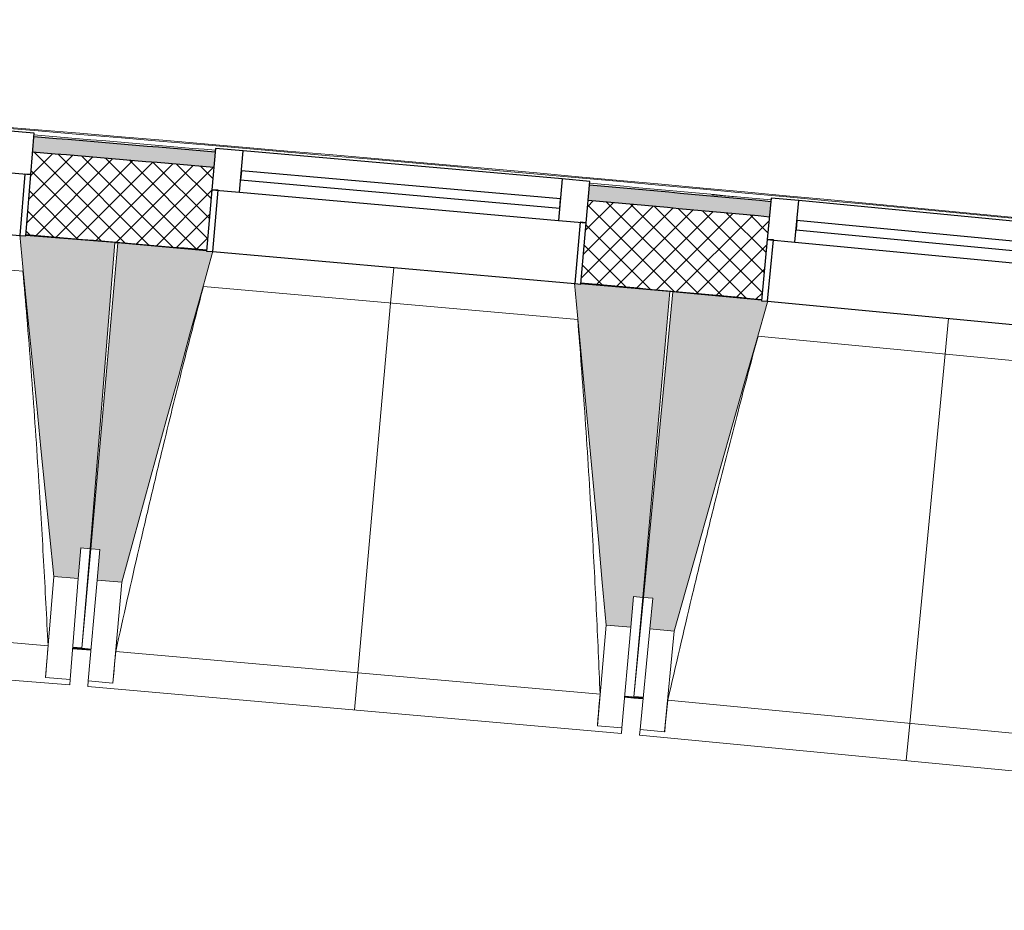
# Model space of a CAD drawing. Header units: millimetres. Extents: x -24070 to 30874, y -36590 to 4541.
# Tile 10 of 86: x -10964 to -9365, y -30737 to -29290. Entities that reach past the tile are written whole.
import ezdxf

# ---------------------------------------------------------------- set-up
doc = ezdxf.new("R2010")
doc.units = ezdxf.units.MM
for name, color, linetype, lineweight in [('A-FLOR-HRAL', 7, 'Continuous', 18), ('A-WALL', 7, 'Continuous', 25), ('A-WALL-PATT', 7, 'Continuous', 25), ('BATIEMENT', 7, 'Continuous', 18), ('BATIMENT', 7, 'Continuous', 25), ('FENETRES', 7, 'Continuous', 25), ('GEN', 7, 'Continuous', 18), ('SOLS', 7, 'Continuous', 25)]:
    doc.layers.add(name, color=color, linetype=linetype, lineweight=lineweight)
doc.layers.add('A-GLAZ', color=7, linetype='Continuous', lineweight=25, true_color=0x5c63b1)

# ---------------------------------------------------------------- blocks, each defined once
blk = doc.blocks.new('XXX_VIDE FENETRE - 590-389517-2021_015_1111_DCE_1_50_N0 FINI_PLB_EG')
at = {"layer": 'A-GLAZ'}
for p, q in [((260.1, -120), (-260.1, -120)), ((-260.1, -120), (-260.1, -135)), ((260.1, -135), (260.1, -120)), ((-260.1, -135), (260.1, -135))]:
    blk.add_line(p, q, dxfattribs=at)
at = {"layer": 'FENETRES'}
for p, q in [((-305.1, 0), (-305.1, -100)), ((-295.1, 0), (-305.1, 0)), ((295.1, 0), (-295.1, 0)), ((-295.1, -100), (-295.1, 0)), ((305.1, 0), (295.1, 0)), ((295.1, 0), (295.1, -100)), ((305.1, -100), (305.1, 0)), ((-305.1, -100), (-295.1, -100)), ((-260.1, -100), (-305.1, -100)), ((-305.1, -100), (-305.1, -167.5)), ((-260.1, -167.5), (-260.1, -100)), ((260.1, -100), (-260.1, -100)), ((260.1, -100), (260.1, -167.5)), ((305.1, -100), (260.1, -100)), ((295.1, -100), (305.1, -100)), ((305.1, -167.5), (305.1, -100)), ((-305.1, -167.5), (-260.1, -167.5)), ((-260.1, -167.5), (260.1, -167.5)), ((260.1, -167.5), (305.1, -167.5))]:
    blk.add_line(p, q, dxfattribs=at)
blk = doc.blocks.new('Garde-corps - Garde-corps-510192-2021_015_1111_DCE_1_50_N0 FINI_PLB_EG')
at = {"layer": 'A-FLOR-HRAL'}
for p, q in [((-9988.7, -29563.6), (-10006.9, -29561.9)), ((-9801.4, -29578), (-9840.4, -29574.8))]:
    blk.add_line(p, q, dxfattribs=at)
for radius, start, end in [(125935, 84.373021, 86.346998), (125936.7, 84.373813, 86.346207), (125927.8, 85.104996, 85.239553), (125927.8, 84.692804, 84.827361)]:
    blk.add_arc((-21392, -154971), radius, start, end, dxfattribs=at)
blk = doc.blocks.new('B02_ARC_rvt-1-2021_015_1111_DCE_1_50_N0 FINI_PLB_EG')
at = {"layer": 'A-WALL-PATT', "lineweight": 5, "true_color": 0xdadada}
h = blk.add_hatch(color=254, dxfattribs=at)
h.paths.add_polyline_path([(7067.4, -32330), (7073.1, -32305.6), (6944.2, -32275.8), (6938.6, -32300.2), (7008.6, -32316.3)])
h.paths.add_polyline_path([(6343.7, -32164.3), (6349.3, -32139.9), (6060.8, -32075.1), (6055.4, -32099.5), (6335.6, -32162.5)])
h.paths.add_polyline_path([(5459.5, -31967.9), (5464.9, -31943.5), (5175.9, -31880.8), (5170.7, -31905.2), (5451.7, -31966.2)])
h.paths.add_polyline_path([(4573.9, -31777.9), (4579.2, -31753.5), (4289.7, -31692.8), (4284.7, -31717.3), (4566.3, -31776.3)])
h.paths.add_polyline_path([(3687, -31594.3), (3692, -31569.8), (3576.1, -31546.3), (3571.3, -31570.9), (3659.8, -31588.8)])
h.paths.add_polyline_path([(3471.3, -31550.7), (3476.1, -31526.2), (3402.2, -31511.3), (3397.3, -31535.8), (3470, -31550.4)])
h.paths.add_polyline_path([(2798.8, -31417.1), (2803.6, -31392.6), (2512.2, -31335.9), (2507.7, -31360.5), (2791.6, -31415.7)])
h.paths.add_polyline_path([(1908.3, -31246.1), (1912.8, -31221.5), (1623.3, -31167.3), (1618.8, -31191.9), (1901.3, -31244.8)])
h.paths.add_polyline_path([(1018.6, -31081.8), (1023.1, -31057.3), (732.1, -31005), (727.7, -31029.6), (1012, -31080.6)])
h.paths.add_polyline_path([(126.8, -30923.8), (131.1, -30899.2), (22.2, -30880.4), (18, -30905), (120.4, -30922.7)])
h.paths.add_polyline_path([(-51, -30893.1), (-46.8, -30868.5), (-160.3, -30849), (-164.5, -30873.7), (-52.9, -30892.8)])
h.paths.add_polyline_path([(-766.2, -30772.2), (-762, -30747.6), (-1053.8, -30699.5), (-1057.8, -30724.2), (-772.3, -30771.2)])
h.paths.add_polyline_path([(-1660.2, -30627.1), (-1656.2, -30602.4), (-1948.4, -30556.4), (-1952.2, -30581.1), (-1663.6, -30626.5)])
h.paths.add_polyline_path([(-2555.3, -30488.3), (-2551.5, -30463.6), (-2843.9, -30419.7), (-2847.5, -30444.4), (-2560.9, -30487.5)])
h.paths.add_polyline_path([(-3451.3, -30356), (-3447.7, -30331.3), (-3740.4, -30289.5), (-3743.9, -30314.3), (-3456.6, -30355.3)])
h.paths.add_polyline_path([(-4348.3, -30230.2), (-4344.8, -30205.4), (-4454.3, -30190.5), (-4457.6, -30215.3), (-4353.3, -30229.5)])
h.paths.add_polyline_path([(-4527, -30205.9), (-4523.7, -30181.1), (-4637.9, -30165.7), (-4641.1, -30190.5), (-4529.9, -30205.5)])
h.paths.add_polyline_path([(-5246.1, -30110.8), (-5242.8, -30086), (-5536.1, -30048.4), (-5539.2, -30073.2), (-5250.9, -30110.2)])
h.paths.add_polyline_path([(-6144.8, -29997.9), (-6141.7, -29973.1), (-6435.3, -29937.6), (-6438.2, -29962.4), (-6149.3, -29997.3)])
h.paths.add_polyline_path([(-7044.2, -29891.4), (-7041.3, -29866.6), (-7335.1, -29833.2), (-7337.9, -29858.1), (-7048.5, -29890.9)])
h.paths.add_polyline_path([(-7944.4, -29791.4), (-7941.7, -29766.6), (-8235.8, -29735.4), (-8238.3, -29760.2), (-7948.4, -29791)])
h.paths.add_polyline_path([(-8845.3, -29697.9), (-8842.8, -29673.1), (-8952.7, -29662.1), (-8955.2, -29687), (-8849.1, -29697.6)])
h.paths.add_polyline_path([(-9024.8, -29680.1), (-9022.4, -29655.2), (-9137, -29643.9), (-9139.4, -29668.8), (-9028.6, -29679.7)])
h.paths.add_polyline_path([(-9746.9, -29610.9), (-9744.5, -29586), (-10039, -29559), (-10041.2, -29583.9), (-9750.3, -29610.6)])
h.paths.add_polyline_path([(-10649, -29530.4), (-10646.8, -29505.5), (-10941.5, -29480.6), (-10943.5, -29505.5), (-10652.2, -29530.1)])
h.paths.add_polyline_path([(-11551.7, -29456.3), (-11549.7, -29431.4), (-11844.5, -29408.7), (-11846.4, -29433.6), (-11554.7, -29456.1)])
h.paths.add_polyline_path([(-12454.9, -29388.8), (-12453.1, -29363.9), (-12748.1, -29343.2), (-12749.7, -29368.2), (-12457.6, -29388.6)])
h.paths.add_polyline_path([(-13358.6, -29327.8), (-13356.9, -29302.8), (-13378.9, -29301.4), (-13380.5, -29326.4), (-13361, -29327.6)])
at = {"layer": 'A-WALL-PATT', "lineweight": 18}
h = blk.add_hatch(dxfattribs=at)
h.set_pattern_fill('FP_1', color=256, style=0, pattern_type=2)
h.set_pattern_definition([(45, (0, 0), (-17.67767, 17.67767), []), (135, (0, 0), (-17.67767, -17.67767), [])])
h.paths.add_polyline_path([(7036.9, -32461.5), (7067.4, -32330), (6938.6, -32300.2), (6908.5, -32431.8), (7003, -32453.6)])
h.paths.add_polyline_path([(6313.7, -32295.9), (6343.7, -32164.3), (6055.4, -32099.5), (6026.3, -32231.3), (6313.3, -32295.8)])
h.paths.add_polyline_path([(5430.4, -32099.8), (5459.5, -31967.9), (5170.7, -31905.2), (5142.5, -32037.3), (5430.1, -32099.7)])
h.paths.add_polyline_path([(4545.8, -31910), (4573.9, -31777.9), (4284.7, -31717.3), (4257.5, -31849.6), (4545.4, -31909.9)])
h.paths.add_polyline_path([(3659.8, -31726.6), (3687, -31594.3), (3571.3, -31570.9), (3545.1, -31703.3), (3629.1, -31720.3)])
h.paths.add_polyline_path([(3445.1, -31683.1), (3471.3, -31550.7), (3397.3, -31535.8), (3371.1, -31668.2), (3434.3, -31680.9)])
h.paths.add_polyline_path([(2772.5, -31549.5), (2798.8, -31417.1), (2507.7, -31360.5), (2483.4, -31493.3), (2772.2, -31549.5)])
h.paths.add_polyline_path([(1884, -31378.9), (1908.3, -31246.1), (1618.8, -31191.9), (1594.4, -31324.7), (1883.3, -31378.7)])
h.paths.add_polyline_path([(994.2, -31214.6), (1018.6, -31081.8), (727.7, -31029.6), (704.3, -31162.5), (993.9, -31214.6)])
h.paths.add_polyline_path([(103.4, -31056.8), (126.8, -30923.8), (-164.5, -30873.7), (-186.9, -31006.8), (103, -31056.7)])
h.paths.add_polyline_path([(-788.7, -30905.3), (-766.2, -30772.2), (-1057.8, -30724.2), (-1079.3, -30857.4), (-789, -30905.3)])
h.paths.add_polyline_path([(-1681.7, -30760.3), (-1660.2, -30627.1), (-1952.2, -30581.1), (-1972.7, -30714.5), (-1682, -30760.3)])
h.paths.add_polyline_path([(-2575.8, -30621.8), (-2555.3, -30488.3), (-2847.5, -30444.4), (-2867.1, -30578), (-2576.1, -30621.7)])
h.paths.add_polyline_path([(-3470.9, -30489.6), (-3451.3, -30356), (-3743.9, -30314.3), (-3762.5, -30448), (-3471.1, -30489.6)])
h.paths.add_polyline_path([(-4366.9, -30363.9), (-4348.3, -30230.2), (-4641.1, -30190.5), (-4658.8, -30324.4), (-4367.1, -30363.9)])
h.paths.add_polyline_path([(-5263.7, -30244.6), (-5246.1, -30110.8), (-5539.2, -30073.2), (-5555.9, -30207.2), (-5264, -30244.6)])
h.paths.add_polyline_path([(-6161.5, -30131.8), (-6144.8, -29997.9), (-6438.2, -29962.4), (-6453.9, -30096.5), (-6161.7, -30131.8)])
h.paths.add_polyline_path([(-7060, -30025.5), (-7044.2, -29891.4), (-7337.9, -29858.1), (-7352.6, -29992.3), (-7060.2, -30025.5)])
h.paths.add_polyline_path([(-7959.2, -29925.6), (-7944.4, -29791.4), (-8238.3, -29760.2), (-8252, -29894.5), (-7959.4, -29925.6)])
h.paths.add_polyline_path([(-8859.1, -29832.2), (-8845.3, -29697.9), (-9139.4, -29668.8), (-9152.3, -29803.2), (-8859.3, -29832.2)])
h.paths.add_polyline_path([(-9759.7, -29745.3), (-9746.9, -29610.9), (-10041.2, -29583.9), (-10053, -29718.4), (-9759.8, -29745.3)])
h.paths.add_polyline_path([(-10660.9, -29664.9), (-10649, -29530.4), (-10943.5, -29505.5), (-10954.4, -29640.1), (-10661, -29664.9)])
h.paths.add_polyline_path([(-11562.6, -29590.9), (-11551.7, -29456.3), (-11846.4, -29433.6), (-11856.3, -29568.2), (-11562.7, -29590.9)])
h.paths.add_polyline_path([(-12464.9, -29523.4), (-12454.9, -29388.8), (-12749.7, -29368.2), (-12758.7, -29502.9), (-12465, -29523.4)])
h.paths.add_polyline_path([(-13367.6, -29462.5), (-13358.6, -29327.8), (-13405.4, -29324.8), (-13413.8, -29459.5), (-13367.7, -29462.5)])
at = {"layer": 'A-WALL'}
for start, end in [(85.105029, 85.239525), (84.692837, 84.827333)]:
    blk.add_arc((-21392, -154971), 125899.8, start, end, dxfattribs=at)
at = {"layer": 'BATIEMENT', "lineweight": 25}
for radius, start, end in [(125924.8, 85.104999, 85.23955), (125924.8, 84.692807, 84.827358), (125764.8, 85.105191, 85.239389), (125764.8, 84.692998, 84.827197)]:
    blk.add_arc((-21392, -154971), radius, start, end, dxfattribs=at)
at = {"layer": 'SOLS'}
for p, q in [((-10954.5, -29640.1), (-10900.6, -29644.6)), ((-10810, -29652.2), (-10805.3, -29652.6)), ((-9908.8, -29731.5), (-9903.8, -29732)), ((-9879, -29734.3), (-9790.8, -29742.4)), ((-9785.4, -29742.9), (-9759.7, -29745.3))]:
    blk.add_line(p, q, dxfattribs=at)
at = {"layer": 'BATIEMENT', "lineweight": 18}
blk.add_blockref('Garde-corps - Garde-corps-510192-2021_015_1111_DCE_1_50_N0 FINI_PLB_EG', (0, 0), dxfattribs=at)
at = {"layer": 'FENETRES', "lineweight": 18}
for p, rotation in [((-11258.6, -29616.9), 175.3659314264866), ((-10357.1, -29693.1), 174.9542969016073), ((-9456.1, -29775.8), 174.5426623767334)]:
    blk.add_blockref('XXX_VIDE FENETRE - 590-389517-2021_015_1111_DCE_1_50_N0 FINI_PLB_EG', p, dxfattribs=dict(at, rotation=rotation))
blk = doc.blocks.new('20_MUR PREFA_01 - MODULE_01 B-3165811-2021_015_1111_DCE_1_50_N0 FINI_PLB_EG')
at = {"layer": 'GEN'}
for p, q in [((0, 722.1), (0, 661.4)), ((0, 661.4), (0, 58.5)), ((0, 0.7), (0, 58.5))]:
    blk.add_line(p, q, dxfattribs=at)
blk = doc.blocks.new('B02_DC_STR_rvt-1-2021_015_1111_DCE_1_50_N0 FINI_PLB_EG')
at = {"layer": 'BATIMENT', "lineweight": 5, "true_color": 0x787878}
for points in [[(-10869.3, -30198.3), (-10865.3, -30148.5), (-10850.3, -30149.7), (-10810, -29652.5), (-10954.5, -29640.8), (-10954.5, -29641.5), (-10964.5, -29640.7), (-10909.2, -30195.1)], [(-10798.8, -30204.3), (-10651.1, -29667.1), (-10661, -29666.3), (-10661, -29665.6), (-10805.3, -29652.8), (-10849.2, -30149.7), (-10834.2, -30151), (-10838.6, -30200.8), (-10834.2, -30201.2)], [(-9972, -30277.3), (-9967.6, -30227.5), (-9952.6, -30228.8), (-9908.8, -29732), (-10053.1, -29719.2), (-10053.2, -29719.9), (-10063.1, -29719), (-10011.8, -30273.8)], [(-9901.5, -30283.9), (-9750.3, -29747.7), (-9759.8, -29746.8), (-9759.8, -29746.1), (-9904, -29732.3), (-9951.5, -30228.9), (-9936.5, -30230.3), (-9941.3, -30280.1), (-9932.6, -30280.9)]]:
    blk.add_hatch(color=8, dxfattribs=at).paths.add_polyline_path(points)
at = {"layer": 'BATIEMENT'}
for p, q in [((-10810, -29652.5), (-10954.5, -29640.8)), ((-10850.3, -30149.7), (-10810, -29652.5)), ((-10805.3, -29652.8), (-10849.2, -30149.7)), ((-10661, -29665.6), (-10805.3, -29652.8)), ((-9908.8, -29732), (-10053.2, -29719.2)), ((-9952.6, -30228.8), (-9908.8, -29732)), ((-9904, -29732.3), (-9951.5, -30228.9)), ((-9759.8, -29746.1), (-9904, -29732.3)), ((-10869.3, -30198.3), (-10865.3, -30148.5)), ((-10865.3, -30148.5), (-10850.3, -30149.7)), ((-10849.2, -30149.7), (-10834.2, -30151)), ((-10834.2, -30151), (-10838.6, -30200.8)), ((-10909.2, -30195.1), (-10869.3, -30198.3)), ((-10838.6, -30200.8), (-10798.8, -30204.3)), ((-9972, -30277.3), (-9967.6, -30227.5)), ((-9967.6, -30227.5), (-9952.6, -30228.8)), ((-9951.5, -30228.9), (-9936.5, -30230.3)), ((-9936.5, -30230.3), (-9941.3, -30280.1)), ((-10011.8, -30273.8), (-9972, -30277.3)), ((-9941.3, -30280.1), (-9901.5, -30283.9))]:
    blk.add_line(p, q, dxfattribs=at)
at = {"layer": 'BATIEMENT', "flags": 128}
for points in [[(-10964.5, -29640), (-10957.6, -29709.4), (-10950.7, -29778.8), (-10943.8, -29848.2), (-10936.9, -29917.6), (-10930, -29986.9), (-10923, -30056.3), (-10916.1, -30125.7), (-10909.2, -30195.1)], [(-10798.8, -30204.3), (-10780.3, -30137.1), (-10761.8, -30069.9), (-10743.3, -30002.6), (-10724.8, -29935.4), (-10706.3, -29868.2), (-10687.9, -29800.9), (-10669.4, -29733.7), (-10650.9, -29666.5)], [(-10063.2, -29718.4), (-10056.8, -29787.8), (-10050.3, -29857.2), (-10043.9, -29926.7), (-10037.5, -29996.1), (-10031.1, -30065.5), (-10024.7, -30135), (-10018.3, -30204.4), (-10011.8, -30273.8)], [(-9901.5, -30283.9), (-9882.5, -30216.8), (-9863.5, -30149.7), (-9844.6, -30082.6), (-9825.6, -30015.5), (-9806.6, -29948.4), (-9787.7, -29881.3), (-9768.7, -29814.2), (-9749.7, -29747.1)]]:
    blk.add_lwpolyline(points, dxfattribs=at)
at = {"layer": 'BATIMENT', "lineweight": 18}
for p, q in [((-10959.1, -29699.1), (-11567.5, -29649.8)), ((-10651.1, -29667.1), (-10063.1, -29719)), ((-10058.1, -29777.5), (-10666.2, -29723.8)), ((-9749.9, -29747.7), (-9162.4, -29803.9)), ((-9157.8, -29862.4), (-9765.5, -29804.3)), ((-10863.4, -30311.2), (-10849.2, -30149.7)), ((-10850.3, -30149.7), (-10863.4, -30311.3)), ((-10909.2, -30195.1), (-10922.5, -30358.8)), ((-10869.3, -30198.3), (-10882.6, -30362)), ((-10853.1, -30364.4), (-10838.6, -30200.8)), ((-10813.2, -30367.9), (-10798.8, -30204.3)), ((-9952.6, -30228.8), (-9966.9, -30390.3)), ((-9966.9, -30390.2), (-9951.5, -30228.9)), ((-11705.5, -30243.5), (-10918.5, -30307.3)), ((-10011.8, -30273.8), (-10026.3, -30437.4)), ((-9972, -30277.3), (-9986.4, -30440.9)), ((-9956.9, -30443.5), (-9941.3, -30280.1)), ((-9917.1, -30447.3), (-9901.5, -30283.9)), ((-11750.5, -30300.7), (-10883.3, -30371)), ((-10878.6, -30312.2), (-10863.6, -30313.4)), ((-10863.5, -30312), (-10863.6, -30313.4)), ((-10863.6, -30313.3), (-10848.7, -30314.6)), ((-10808.4, -30316.6), (-10022, -30386)), ((-10922.5, -30358.8), (-10922.5, -30358.5)), ((-10882.6, -30362), (-10922.5, -30358.8)), ((-10882.6, -30362), (-10883.3, -30371)), ((-10853.9, -30373.4), (-10853.1, -30364.4)), ((-10813.2, -30367.9), (-10853.1, -30364.4)), ((-10853.9, -30373.4), (-9987.2, -30449.9)), ((-10813.2, -30367.7), (-10813.2, -30367.9)), ((-9982, -30391.1), (-9967.1, -30392.4)), ((-9967.1, -30392.3), (-9967, -30391.1)), ((-9967, -30391.1), (-9967.1, -30392.4)), ((-9967.1, -30392.3), (-9952.1, -30393.7)), ((-9911.9, -30396), (-9126, -30471.1)), ((-10026.3, -30437.4), (-10026.3, -30437.1)), ((-9986.4, -30440.9), (-10026.3, -30437.4)), ((-9986.4, -30440.9), (-9987.2, -30449.9)), ((-9957.8, -30452.5), (-9956.9, -30443.5)), ((-9917.1, -30447.3), (-9956.9, -30443.5)), ((-9957.8, -30452.5), (-9091.7, -30535.3)), ((-9917, -30447.1), (-9917.1, -30447.3))]:
    blk.add_line(p, q, dxfattribs=at)
at = {"layer": 'BATIMENT', "lineweight": 18, "flags": 128}
for points in [[(-10922.5, -30358.5), (-10921.7, -30348.3), (-10920.9, -30338), (-10920.1, -30327.8), (-10919.3, -30317.6), (-10918.5, -30307.3)], [(-10808.4, -30316.6), (-10809.4, -30326.8), (-10810.3, -30337), (-10811.3, -30347.2), (-10812.2, -30357.4), (-10813.2, -30367.7)], [(-10026.3, -30437.1), (-10025.4, -30426.9), (-10024.6, -30416.7), (-10023.7, -30406.4), (-10022.8, -30396.2), (-10022, -30386)], [(-9911.9, -30396), (-9913, -30406.2), (-9914, -30416.4), (-9915, -30426.6), (-9916, -30436.9), (-9917, -30447.1)]]:
    blk.add_lwpolyline(points, dxfattribs=at)
at = {"layer": 'BATIMENT', "lineweight": 18}
for points, knots in [([(-10918.5, -30307.3), (-10920.7, -30261.4), (-10924.3, -30192.6), (-10929.6, -30100.8), (-10934.2, -30026.2), (-10939.6, -29945.9), (-10945.9, -29859.9), (-10952.4, -29777.6), (-10957, -29724), (-10959.2, -29699.1)], [0, 0, 0, 0, 0.2222222, 0.3333333, 0.4444444, 0.5833333, 0.7222222, 0.8611111, 0.9816328, 0.9816328, 0.9816328, 0.9816328]), ([(-10666.1, -29723.8), (-10676.9, -29764.7), (-10693.2, -29827.9), (-10714.6, -29913.6), (-10732.3, -29986.2), (-10751, -30064.5), (-10777.2, -30176.4), (-10796.1, -30260.4), (-10808.4, -30316.6)], [0.0183454, 0.0183454, 0.0183454, 0.0183454, 0.2222222, 0.3333333, 0.4444444, 0.5833333, 0.7222222, 1, 1, 1, 1]), ([(-10022, -30386), (-10023.8, -30340.1), (-10026.9, -30271.2), (-10031.5, -30179.4), (-10035.6, -30104.8), (-10040.4, -30024.4), (-10046.1, -29938.3), (-10052, -29856), (-10056.2, -29802.4), (-10058.2, -29777.5)], [0, 0, 0, 0, 0.2222222, 0.3333333, 0.4444444, 0.5833333, 0.7222222, 0.8611111, 0.9816328, 0.9816328, 0.9816328, 0.9816328]), ([(-9765.4, -29804.3), (-9776.4, -29845.1), (-9793.1, -29908.2), (-9815.2, -29993.7), (-9833.5, -30066.2), (-9852.7, -30144.3), (-9879.7, -30256.1), (-9899.2, -30340), (-9911.9, -30396)], [0.0183454, 0.0183454, 0.0183454, 0.0183454, 0.2222222, 0.3333333, 0.4444444, 0.5833333, 0.7222222, 1, 1, 1, 1])]:
    blk.add_open_spline(points, degree=3, knots=knots, dxfattribs=at)
at = {"layer": 'SOLS'}
for p, q in [((-10863.4, -30311.3), (-10878.4, -30310.1)), ((-10878.4, -30310.8), (-10848.5, -30313.3)), ((-10848.6, -30313.3), (-10863.5, -30312)), ((-9952, -30392.5), (-9981.9, -30389.7)), ((-9981.9, -30389.7), (-9952, -30392.5)), ((-9951.9, -30391.6), (-9966.9, -30390.2))]:
    blk.add_line(p, q, dxfattribs=at)
at = {"layer": 'BATIMENT', "color": 5, "lineweight": 25, "true_color": 0x0000ff}
for p, rotation in [((-10357, -29692.4), 174.9542969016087), ((-9456.1, -29775.1), 174.5426623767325)]:
    blk.add_blockref('20_MUR PREFA_01 - MODULE_01 B-3165811-2021_015_1111_DCE_1_50_N0 FINI_PLB_EG', p, dxfattribs=dict(at, rotation=rotation))

msp = doc.modelspace()

# ---------------------------------------------------------------- block references
at = {"lineweight": 5}
for name in ['B02_DC_STR_rvt-1-2021_015_1111_DCE_1_50_N0 FINI_PLB_EG', 'B02_ARC_rvt-1-2021_015_1111_DCE_1_50_N0 FINI_PLB_EG']:
    msp.add_blockref(name, (0, 0), dxfattribs=at)

doc.saveas('drawing.dxf')
